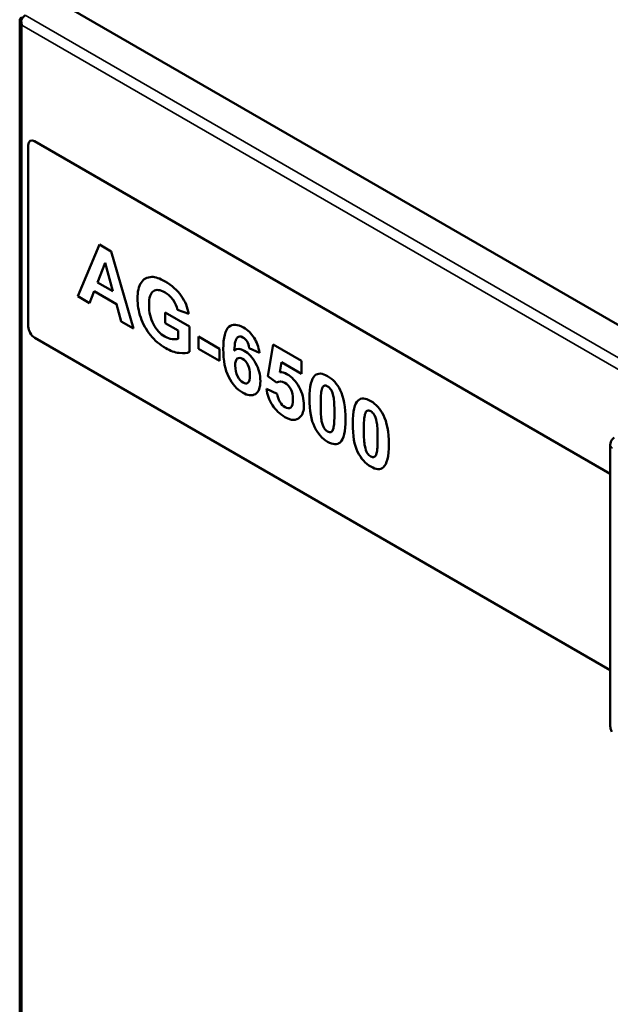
# Model space of a CAD drawing. Header units: inches. Extents: x 0 to 136, y 2 to 86.
# Tile 66 of 74: x 96 to 105, y 58 to 74. Entities that reach past the tile are written whole.
import ezdxf

# ---------------------------------------------------------------- set-up
doc = ezdxf.new("R2010")
doc.units = ezdxf.units.IN
doc.header["$LTSCALE"] = 4
doc.header["$MEASUREMENT"] = 0
doc.layers.add('Visible (ANSI)', color=7, linetype='Continuous', lineweight=50)
doc.layers.add('Visible Narrow (ANSI)', color=7, linetype='Continuous', lineweight=35)

msp = doc.modelspace()

# ---------------------------------------------------------------- linework, layer by layer
at = {"layer": 'Visible (ANSI)'}
for p, q in [((113.2351, 64.2139), (96.0985, 74.1077)), ((95.5628, 73.7713), (95.5628, 34.3755)), ((95.5852, 73.7655), (95.5634, 73.7641)), ((95.5958, 73.693), (95.596, 73.693)), ((95.6954, 71.7951), (95.6954, 68.9272)), ((95.7263, 71.8627), (95.7256, 71.8623)), ((104.9033, 66.5975), (95.7962, 71.8555)), ((96.4778, 69.4048), (96.8201, 70.2219)), ((96.8201, 70.2219), (97.0077, 70.1136)), ((97.0077, 70.1136), (97.3596, 68.8957)), ((96.9118, 69.9322), (96.7931, 69.6242)), ((96.9125, 69.9327), (96.9118, 69.9322)), ((97.0329, 69.4858), (96.9118, 69.9322)), ((96.7931, 69.6242), (97.0329, 69.4858)), ((96.7386, 69.4848), (96.6661, 69.2962)), ((96.7393, 69.4852), (96.7386, 69.4848)), ((97.0898, 69.282), (96.7386, 69.4848)), ((97.0336, 69.4862), (97.0329, 69.4858)), ((97.6811, 69.4897), (97.6804, 69.4893)), ((96.4785, 69.4052), (96.4778, 69.4048)), ((96.6661, 69.2962), (96.4778, 69.4048)), ((97.0906, 69.2824), (97.0898, 69.282)), ((97.1666, 69.0072), (97.0898, 69.282)), ((97.8625, 69.1494), (98.2449, 68.9286)), ((97.8625, 68.9785), (97.8625, 69.1494)), ((98.058, 69.1889), (98.0573, 69.1885)), ((98.2335, 69.1248), (98.0573, 69.1885)), ((97.1673, 69.0076), (97.1666, 69.0072)), ((97.3596, 68.8957), (97.1666, 69.0072)), ((97.8632, 68.9789), (97.8625, 68.9785)), ((98.0657, 68.8611), (97.8625, 68.9785)), ((98.0664, 68.8616), (98.0657, 68.8611)), ((98.0657, 68.7324), (98.0657, 68.8611)), ((98.2449, 68.9286), (98.2449, 68.5244)), ((95.7971, 68.749), (104.9033, 63.4915)), ((98.0664, 68.7328), (98.0657, 68.7324)), ((98.3882, 68.767), (98.7191, 68.576)), ((98.3882, 68.5725), (98.3882, 68.767)), ((99.015, 68.7618), (99.0143, 68.7614)), ((98.3889, 68.5729), (98.3882, 68.5725)), ((98.7191, 68.3815), (98.3882, 68.5725)), ((98.7191, 68.576), (98.7191, 68.3815)), ((98.9554, 68.5483), (98.9546, 68.5479)), ((99.1885, 68.5861), (99.1878, 68.5857)), ((99.3509, 68.5123), (99.1878, 68.5857)), ((99.4857, 68.141), (99.5721, 68.6419)), ((99.5721, 68.6419), (100.0174, 68.3848)), ((99.0091, 68.423), (99.0084, 68.4226)), ((99.6997, 68.3635), (99.6734, 68.2064)), ((99.7004, 68.3639), (99.6997, 68.3635)), ((100.0174, 68.1801), (99.6997, 68.3635)), ((100.0174, 68.3848), (100.0174, 68.1801)), ((99.1651, 68.032), (99.1644, 68.0316)), ((99.4864, 68.1414), (99.4857, 68.141)), ((99.6224, 68.0392), (99.4857, 68.141)), ((99.6328, 68.0458), (99.6321, 68.0454)), ((99.4654, 67.9409), (99.6332, 67.8641)), ((100.3715, 67.9874), (100.3708, 67.987)), ((99.8393, 67.6428), (99.8386, 67.6424)), ((101.0543, 67.5932), (101.0536, 67.5928)), ((100.4907, 67.2605), (100.49, 67.2601)), ((104.9033, 62.6064), (104.9033, 67.054)), ((101.1735, 66.8663), (101.1728, 66.8659))]:
    msp.add_line(p, q, dxfattribs=at)
for centre, major_axis, ratio, start_param, end_param in [((95.6762, 73.7713), (-0.1134, 0), 0.5773503, 5.4977871, 6.3937721), ((95.6484, 73.7552), (-0.0567, -0.0982), 0.5773503, 3.9269908, 4.8229758), ((95.6762, 73.739), (0.0802, -0.1389), 0.5773503, 4.7089408, 4.7107127), ((95.6763, 73.7391), (-0.0802, 0.1389), 0.5773503, 1.5673482, 1.56912), ((95.6762, 73.7392), (-0.1134, 0), 0.5773503, 0.7837218, 0.7853982), ((95.6762, 73.7392), (0.0567, 0.0982), 0.5773503, 2.3545182, 2.3561945), ((33.9607, 149.1197), (64.1471, -80.3652), 0.0344471, 6.2477697, 6.2700096), ((169.4252, -280.9629), (70.4092, -349.7226), 0.0086362, 3.1468593, 3.1746953), ((-52.1892, -29.7942), (151.4543, 98.5461), 0.053755, 6.2576853, 6.2827653), ((45.5445, 114.6042), (52.7321, -46.0548), 0.0389041, 6.2250548, 6.2686458), ((130.7438, -42.8204), (31.7224, -111.2485), 0.021934, 3.1189501, 3.1497015), ((229.5763, 102.0968), (130.0954, 34.24), 0.0653001, 3.1318792, 3.1626924), ((117.7234, 0.6902), (17.3448, -67.3), 0.0207043, 3.1435404, 3.1788229), ((118.4061, 0.296), (17.3448, -67.3), 0.0207043, 3.1435404, 3.1788229), ((83.202, 134.4592), (17.2803, -67.2023), 0.0207156, 0.0019707, 0.0372719), ((83.8847, 134.0651), (17.2803, -67.2023), 0.0207156, 0.0019707, 0.0372719)]:
    msp.add_ellipse(centre, major_axis=major_axis, ratio=ratio, start_param=start_param, end_param=end_param, dxfattribs=at)
for points in [[(95.5634, 73.7641), (95.5663, 73.7388), (95.5777, 73.7143), (95.5957, 73.6932)], [(95.5857, 73.7769), (95.5837, 73.7488), (95.5866, 73.7195), (95.5958, 73.6933)], [(95.5958, 73.6933), (95.5958, 73.6933), (95.5957, 73.6932), (95.5957, 73.6932)], [(95.7962, 71.8555), (95.7405, 71.8876), (95.6954, 71.8606), (95.6954, 71.7951)], [(97.4807, 69.6184), (97.519, 69.6783), (97.5752, 69.7089), (97.6491, 69.7101)], [(98.0573, 69.1885), (98.0449, 69.2455), (98.0216, 69.2983), (97.9875, 69.3469)], [(97.6287, 68.7898), (97.5604, 68.8738), (97.509, 68.9671), (97.4747, 69.0698)], [(95.6954, 68.9272), (95.6954, 68.8612), (95.7409, 68.7814), (95.7971, 68.749)], [(99.1878, 68.5857), (99.1838, 68.6267), (99.1734, 68.6613), (99.1567, 68.6895)], [(99.1686, 68.3209), (99.1463, 68.3645), (99.1183, 68.396), (99.0847, 68.4154)], [(100.5239, 67.8146), (100.5135, 67.8651), (100.5005, 67.9024), (100.4847, 67.9266)], [(99.6332, 67.8641), (99.638, 67.8175), (99.6522, 67.7746), (99.6758, 67.7354)], [(100.3369, 67.4318), (100.3473, 67.3813), (100.3604, 67.3441), (100.3762, 67.3202)], [(101.2067, 67.4204), (101.1963, 67.471), (101.1832, 67.5083), (101.1674, 67.5324)], [(101.0197, 67.0377), (101.03, 66.9871), (101.0431, 66.9499), (101.0589, 66.9261)]]:
    msp.add_open_spline(points, degree=3, dxfattribs=at)
for points, knots in [([(97.4747, 69.0698), (97.4403, 69.1725), (97.4231, 69.2725), (97.4231, 69.3699), (97.4231, 69.4755), (97.4423, 69.5584), (97.4807, 69.6184)], [4, 4, 4, 4, 5, 5, 5, 6, 6, 6, 6]), ([(97.6491, 69.7101), (97.7055, 69.7112), (97.7756, 69.6876), (97.8595, 69.6391), (97.9686, 69.5761), (98.0538, 69.5005), (98.1152, 69.4123), (98.1765, 69.324), (98.216, 69.2282), (98.2335, 69.1248)], [7, 7, 7, 7, 8, 8, 8, 9, 9, 9, 10, 10, 10, 10]), ([(97.6746, 69.4856), (97.6288, 69.4553), (97.606, 69.3843), (97.606, 69.2726), (97.606, 69.1522), (97.6291, 69.0485), (97.6755, 68.9615)], [14, 14, 14, 14, 15, 15, 15, 16, 16, 16, 16]), ([(97.9875, 69.3469), (97.9533, 69.3954), (97.9107, 69.4345), (97.8595, 69.464), (97.782, 69.5088), (97.7203, 69.516), (97.6746, 69.4856)], [12, 12, 12, 12, 13, 13, 13, 14, 14, 14, 14]), ([(97.6755, 68.9615), (97.7218, 68.8745), (97.7826, 68.8093), (97.8577, 68.766), (97.8949, 68.7445), (97.9321, 68.7314), (97.9695, 68.7267)], [16, 16, 16, 16, 17, 17, 17, 18, 18, 18, 18]), ([(98.8695, 68.9196), (98.9291, 68.9674), (99.0064, 68.9638), (99.1015, 68.9089), (99.1682, 68.8704), (99.2235, 68.8169), (99.2673, 68.7485)], [4, 4, 4, 4, 5, 5, 5, 6, 6, 6, 6]), ([(98.8659, 68.1282), (98.8088, 68.2407), (98.7802, 68.3877), (98.7802, 68.569), (98.7802, 68.755), (98.81, 68.8719), (98.8695, 68.9196)], [2, 2, 2, 2, 3, 3, 3, 4, 4, 4, 4]), ([(98.0834, 68.508), (98.0129, 68.5171), (97.9414, 68.5425), (97.8691, 68.5843), (97.7772, 68.6374), (97.6971, 68.7059), (97.6287, 68.7898)], [1, 1, 1, 1, 2, 2, 2, 3, 3, 3, 3]), ([(99.1567, 68.6895), (99.1399, 68.7176), (99.1181, 68.7394), (99.0913, 68.7549), (99.0557, 68.7754), (99.0257, 68.7743), (99.0011, 68.7516)], [9, 9, 9, 9, 10, 10, 10, 11, 11, 11, 11]), ([(98.9546, 68.5479), (98.9966, 68.5809), (99.0488, 68.5794), (99.1111, 68.5434), (99.1814, 68.5028), (99.2417, 68.4371), (99.2918, 68.3464)], [12, 12, 12, 12, 13, 13, 13, 14, 14, 14, 14]), ([(99.0026, 68.4189), (98.9802, 68.4025), (98.969, 68.3657), (98.969, 68.3085), (98.969, 68.2452), (98.9816, 68.1892), (99.0068, 68.1403), (99.032, 68.0913), (99.0607, 68.0575), (99.0931, 68.0389), (99.1243, 68.0209), (99.1503, 68.0199), (99.171, 68.0361)], [1, 1, 1, 1, 2, 2, 2, 3, 3, 3, 4, 4, 4, 5, 5, 5, 5]), ([(99.2918, 68.3464), (99.342, 68.2556), (99.3671, 68.1613), (99.3671, 68.0634), (99.3671, 67.9596), (99.3407, 67.8915), (99.2879, 67.8593)], [14, 14, 14, 14, 15, 15, 15, 16, 16, 16, 16]), ([(99.171, 68.0361), (99.1918, 68.0522), (99.2022, 68.0924), (99.2022, 68.1565), (99.2022, 68.2225), (99.191, 68.2773), (99.1686, 68.3209)], [5, 5, 5, 5, 6, 6, 6, 7, 7, 7, 7]), ([(99.6734, 68.2064), (99.7109, 68.2064), (99.7493, 68.1951), (99.7884, 68.1724), (99.8632, 68.1293), (99.9265, 68.0613), (99.9785, 67.9686)], [17.0000006, 17.0000006, 17.0000006, 17.0000006, 18, 18, 18, 19, 19, 19, 19]), ([(100.2314, 68.1527), (100.279, 68.1945), (100.3453, 68.1908), (100.4304, 68.1416), (100.5155, 68.0925), (100.5821, 68.019), (100.63, 67.9212)], [4, 4, 4, 4, 5, 5, 5, 6, 6, 6, 6]), ([(99.2879, 67.8593), (99.2352, 67.8269), (99.1674, 67.8347), (99.0847, 67.8824), (98.996, 67.9337), (98.9231, 68.0156), (98.8659, 68.1282)], [0, 0, 0, 0, 1, 1, 1, 2, 2, 2, 2]), ([(99.8469, 67.9369), (99.8227, 67.982), (99.7912, 68.0158), (99.7525, 68.0382), (99.7041, 68.0661), (99.6608, 68.0664), (99.6224, 68.0392)], [9, 9, 9, 9, 10, 10, 10, 11, 11, 11, 11]), ([(100.2236, 67.3388), (100.1713, 67.4449), (100.1451, 67.5953), (100.1451, 67.79), (100.1451, 67.9811), (100.1739, 68.102), (100.2314, 68.1527)], [2, 2, 2, 2, 3, 3, 3, 4, 4, 4, 4]), ([(99.8466, 67.6478), (99.871, 67.6667), (99.8832, 67.7094), (99.8832, 67.7758), (99.8832, 67.8381), (99.8711, 67.8918), (99.8469, 67.9369)], [7, 7, 7, 7, 8, 8, 8, 9, 9, 9, 9]), ([(99.9785, 67.9686), (100.0304, 67.8759), (100.0564, 67.7794), (100.0564, 67.6793), (100.0564, 67.5958), (100.0354, 67.5334), (99.9934, 67.4921)], [19, 19, 19, 19, 20, 20, 20, 21, 21, 21, 21]), ([(100.3387, 67.9302), (100.3271, 67.8866), (100.3213, 67.8053), (100.3213, 67.6862), (100.3213, 67.5672), (100.3265, 67.4824), (100.3369, 67.4318)], [3, 3, 3, 3, 4, 4, 4, 5, 5, 5, 5]), ([(100.4847, 67.9266), (100.4689, 67.9507), (100.4508, 67.9686), (100.4304, 67.9804), (100.41, 67.9921), (100.3919, 67.9951), (100.3759, 67.9894)], [0, 0, 0, 0, 1, 1, 1, 2, 2, 2, 2]), ([(100.63, 67.9212), (100.6872, 67.8051), (100.7158, 67.6509), (100.7158, 67.4585), (100.7158, 67.2665), (100.687, 67.1452), (100.6294, 67.0944)], [6, 6, 6, 6, 7, 7, 7, 8, 8, 8, 8]), ([(99.6758, 67.7354), (99.6993, 67.6961), (99.7265, 67.6676), (99.7573, 67.6499), (99.7924, 67.6296), (99.8222, 67.6289), (99.8466, 67.6478)], [5, 5, 5, 5, 6, 6, 6, 7, 7, 7, 7]), ([(100.5221, 67.3169), (100.5337, 67.3601), (100.5395, 67.4412), (100.5395, 67.5602), (100.5395, 67.6793), (100.5343, 67.7641), (100.5239, 67.8146)], [9, 9, 9, 9, 10, 10, 10, 11, 11, 11, 11]), ([(100.9064, 66.9446), (100.854, 67.0507), (100.8278, 67.2011), (100.8278, 67.3959), (100.8278, 67.5869), (100.8566, 67.7078), (100.9142, 67.7585)], [2, 2, 2, 2, 3, 3, 3, 4, 4, 4, 4]), ([(100.9142, 67.7585), (100.9617, 67.8003), (101.0281, 67.7966), (101.1132, 67.7475), (101.1983, 67.6983), (101.2648, 67.6248), (101.3128, 67.527)], [4, 4, 4, 4, 5, 5, 5, 6, 6, 6, 6]), ([(99.9934, 67.4921), (99.9363, 67.4355), (99.857, 67.4366), (99.7555, 67.4952), (99.6743, 67.542), (99.6082, 67.6053), (99.5571, 67.6852)], [0, 0, 0, 0, 1, 1, 1, 2, 2, 2, 2]), ([(101.1674, 67.5324), (101.1516, 67.5565), (101.1335, 67.5744), (101.1132, 67.5862), (101.0928, 67.598), (101.0746, 67.601), (101.0586, 67.5952)], [0, 0, 0, 0, 1, 1, 1, 2, 2, 2, 2]), ([(101.0215, 67.536), (101.0099, 67.4924), (101.0041, 67.4111), (101.0041, 67.292), (101.0041, 67.173), (101.0093, 67.0882), (101.0197, 67.0377)], [3, 3, 3, 3, 4, 4, 4, 5, 5, 5, 5]), ([(101.2049, 66.9228), (101.2165, 66.9659), (101.2223, 67.047), (101.2223, 67.1661), (101.2223, 67.2851), (101.2171, 67.3699), (101.2067, 67.4204)], [9, 9, 9, 9, 10, 10, 10, 11, 11, 11, 11]), ([(101.3128, 67.527), (101.3699, 67.411), (101.3985, 67.2567), (101.3985, 67.0643), (101.3985, 66.8724), (101.3697, 66.751), (101.3122, 66.7002)], [6, 6, 6, 6, 7, 7, 7, 8, 8, 8, 8]), ([(100.6294, 67.0944), (100.5819, 67.0527), (100.5155, 67.0564), (100.4304, 67.1055), (100.3449, 67.1549), (100.276, 67.2326), (100.2236, 67.3388)], [0, 0, 0, 0, 1, 1, 1, 2, 2, 2, 2]), ([(100.3762, 67.3202), (100.392, 67.2963), (100.41, 67.2785), (100.4304, 67.2668), (100.4508, 67.255), (100.469, 67.252), (100.485, 67.2578)], [6, 6, 6, 6, 7, 7, 7, 8, 8, 8, 8]), ([(104.9033, 67.054), (104.9033, 67.0706), (104.9061, 67.0875), (104.9171, 67.1184), (104.9253, 67.1328), (104.9438, 67.1547), (104.9533, 67.1632), (104.9638, 67.1701)], [0, 0, 0, 0, 0.12881789, 0.12881789, 0.25288355, 0.25288355, 0.34943945, 0.34943945, 0.34943945, 0.34943945]), ([(101.3122, 66.7002), (101.2646, 66.6585), (101.1983, 66.6622), (101.1132, 66.7113), (101.0276, 66.7607), (100.9587, 66.8384), (100.9064, 66.9446)], [0, 0, 0, 0, 1, 1, 1, 2, 2, 2, 2]), ([(101.0589, 66.9261), (101.0747, 66.9022), (101.0928, 66.8843), (101.1132, 66.8726), (101.1335, 66.8608), (101.1517, 66.8578), (101.1677, 66.8636)], [6, 6, 6, 6, 7, 7, 7, 8, 8, 8, 8]), ([(104.9273, 62.5199), (104.9184, 62.5352), (104.9117, 62.5519), (104.9048, 62.5812), (104.9033, 62.5938), (104.9033, 62.6064)], [0, 0, 0, 0, 0.13451878, 0.13451878, 0.23128025, 0.23128025, 0.23128025, 0.23128025])]:
    msp.add_open_spline(points, degree=3, knots=knots, dxfattribs=at)
at = {"layer": 'Visible Narrow (ANSI)'}
for p, q in [((95.6484, 73.8478), (112.785, 63.954)), ((112.677, 63.8312), (95.596, 73.6929)), ((95.596, 73.6929), (95.596, 34.3613)), ((95.7969, 71.8559), (95.7962, 71.8555)), ((95.7969, 71.8559), (104.9033, 66.5983)), ((96.8205, 70.2217), (96.4785, 69.4052)), ((96.9125, 69.9327), (97.0336, 69.4862)), ((97.4814, 69.6188), (97.4807, 69.6184)), ((96.7393, 69.4852), (97.0906, 69.2824)), ((96.4785, 69.4052), (96.6663, 69.2968)), ((97.0906, 69.2824), (97.1673, 69.0076)), ((97.9882, 69.3473), (97.9875, 69.3469)), ((97.8632, 69.149), (97.8632, 68.9789)), ((98.058, 69.1889), (98.2334, 69.1256)), ((97.1673, 69.0076), (97.3593, 68.8967)), ((97.4754, 69.0702), (97.4747, 69.0698)), ((97.8632, 68.9789), (98.0664, 68.8616)), ((98.0664, 68.8616), (98.0664, 68.7328)), ((98.8702, 68.92), (98.8695, 68.9196)), ((97.6294, 68.7903), (97.6287, 68.7898)), ((98.3889, 68.7666), (98.3889, 68.5729)), ((99.1574, 68.6899), (99.1567, 68.6895)), ((98.0841, 68.5084), (98.0834, 68.508)), ((98.3889, 68.5729), (98.7191, 68.3823)), ((99.1885, 68.5861), (99.3508, 68.5131)), ((99.5726, 68.6416), (99.4864, 68.1414)), ((99.0854, 68.4158), (99.0847, 68.4154)), ((99.7004, 68.3639), (100.0174, 68.1809)), ((99.1694, 68.3213), (99.1686, 68.3209)), ((98.8666, 68.1286), (98.8659, 68.1282)), ((99.1717, 68.0365), (99.171, 68.0361)), ((99.4864, 68.1414), (99.6231, 68.0397)), ((100.2321, 68.1531), (100.2314, 68.1527)), ((99.8476, 67.9374), (99.8469, 67.9369)), ((100.3766, 67.9898), (100.3759, 67.9894)), ((100.4854, 67.927), (100.4847, 67.9266)), ((100.5246, 67.815), (100.5239, 67.8146)), ((100.9149, 67.7589), (100.9142, 67.7585)), ((99.5578, 67.6856), (99.5571, 67.6852)), ((99.8473, 67.6482), (99.8466, 67.6478)), ((101.0593, 67.5956), (101.0586, 67.5952)), ((101.1681, 67.5328), (101.1674, 67.5324)), ((101.2074, 67.4208), (101.2067, 67.4204)), ((100.2243, 67.3392), (100.2236, 67.3388)), ((100.5228, 67.3173), (100.5221, 67.3169)), ((100.9071, 66.945), (100.9064, 66.9446)), ((101.2056, 66.9232), (101.2049, 66.9228))]:
    msp.add_line(p, q, dxfattribs=at)
for centre, major_axis, ratio, start_param, end_param in [((45.5452, 114.6046), (52.7321, -46.0548), 0.0389041, 6.2250548, 6.2683702), ((130.7445, -42.82), (31.7224, -111.2485), 0.021934, 3.1189501, 3.1470958), ((229.577, 102.0972), (130.0954, 34.24), 0.0653001, 3.1319665, 3.1626924), ((117.7241, 0.6906), (17.3448, -67.3), 0.0207043, 3.1435404, 3.1473531), ((118.4068, 0.2964), (17.3448, -67.3), 0.0207043, 3.1435404, 3.1473531), ((83.2027, 134.4597), (17.2803, -67.2023), 0.0207156, 0.0057758, 0.0372719), ((105.0214, 67.054), (-0.1181, 0), 0.5773503, 0.0000012, 0.7853982), ((83.8854, 134.0655), (17.2803, -67.2023), 0.0207156, 0.0057758, 0.0372719)]:
    msp.add_ellipse(centre, major_axis=major_axis, ratio=ratio, start_param=start_param, end_param=end_param, dxfattribs=at)
for points, knots in [([(95.7263, 71.8627), (95.7353, 71.8679), (95.746, 71.8702), (95.7639, 71.8687), (95.7702, 71.8673), (95.7833, 71.8629), (95.7901, 71.8598), (95.7969, 71.8559)], [0.29371808, 0.29371808, 0.29371808, 0.29371808, 0.43231279, 0.43231279, 0.50362723, 0.50362723, 0.57703338, 0.57703338, 0.57703338, 0.57703338]), ([(97.4814, 69.6188), (97.4526, 69.5738), (97.4356, 69.5175), (97.4229, 69.406), (97.4209, 69.3409), (97.4385, 69.2006), (97.4533, 69.1362), (97.4754, 69.0702)], [0, 0, 0, 0, 0.6524023, 0.6524023, 1.117719, 1.117719, 1.4953518, 1.4953518, 1.4953518, 1.4953518]), ([(97.6811, 69.4897), (97.7001, 69.5006), (97.7217, 69.5056), (97.7744, 69.5027), (97.8045, 69.493), (97.8627, 69.4643), (97.894, 69.4452), (97.9476, 69.3981), (97.969, 69.3746), (97.9882, 69.3473)], [0.0303763, 0.0303763, 0.0303763, 0.0303763, 0.3206924, 0.3206924, 0.6534916, 0.6534916, 0.9491122, 0.9491122, 1.171205, 1.171205, 1.171205, 1.171205]), ([(97.9882, 69.3473), (98.0051, 69.3233), (98.0195, 69.298), (98.0434, 69.2438), (98.0521, 69.2162), (98.058, 69.1889)], [0, 0, 0, 0, 0.22512687, 0.22512687, 0.45673985, 0.45673985, 0.45673985, 0.45673985]), ([(97.4754, 69.0702), (97.4921, 69.0203), (97.5133, 68.9711), (97.5659, 68.8756), (97.596, 68.8314), (97.6294, 68.7903)], [0, 0, 0, 0, 0.41692122, 0.41692122, 0.83109048, 0.83109048, 0.83109048, 0.83109048]), ([(98.8702, 68.92), (98.8477, 68.902), (98.8311, 68.8754), (98.7972, 68.7913), (98.7873, 68.7224), (98.7802, 68.6027), (98.7765, 68.4836), (98.8023, 68.3194), (98.8113, 68.2773), (98.835, 68.1996), (98.8489, 68.1635), (98.8666, 68.1286)], [0, 0, 0, 0, 0.3777833, 0.3777833, 1.0348342, 1.0348342, 1.5387278, 1.5387278, 1.7030478, 1.7030478, 1.8437795, 1.8437795, 1.8437795, 1.8437795]), ([(97.6294, 68.7903), (97.6775, 68.7312), (97.7296, 68.682), (97.8287, 68.6078), (97.8825, 68.5738), (97.9914, 68.5271), (98.0385, 68.5143), (98.0841, 68.5084)], [0, 0, 0, 0, 0.5947989, 0.5947989, 1.0798919, 1.0798919, 1.4703953, 1.4703953, 1.4703953, 1.4703953]), ([(99.015, 68.7618), (99.0222, 68.766), (99.0301, 68.7687), (99.0508, 68.7708), (99.0637, 68.7685), (99.0896, 68.7575), (99.1019, 68.7498), (99.1207, 68.7351), (99.129, 68.7274), (99.1444, 68.7097), (99.1512, 68.7002), (99.1574, 68.6899)], [0.07217578, 0.07217578, 0.07217578, 0.07217578, 0.18205174, 0.18205174, 0.33114773, 0.33114773, 0.46429159, 0.46429159, 0.57568501, 0.57568501, 0.6840997, 0.6840997, 0.6840997, 0.6840997]), ([(99.1574, 68.6899), (99.1648, 68.6774), (99.1706, 68.6644), (99.1826, 68.6292), (99.1865, 68.6067), (99.1885, 68.5861)], [0, 0, 0, 0, 0.11055418, 0.11055418, 0.29389853, 0.29389853, 0.29389853, 0.29389853]), ([(99.0854, 68.4158), (99.0998, 68.4075), (99.1138, 68.3966), (99.1351, 68.3741), (99.1426, 68.3648), (99.1568, 68.3441), (99.1634, 68.3329), (99.1694, 68.3213)], [0, 0, 0, 0, 0.15496463, 0.15496463, 0.24859832, 0.24859832, 0.34771753, 0.34771753, 0.34771753, 0.34771753]), ([(99.1694, 68.3213), (99.1782, 68.3041), (99.1847, 68.2863), (99.1974, 68.2396), (99.201, 68.21), (99.2032, 68.1636), (99.2042, 68.1218), (99.1948, 68.076), (99.1915, 68.0652), (99.183, 68.0482), (99.178, 68.0414), (99.1717, 68.0365)], [0, 0, 0, 0, 0.1478057, 0.1478057, 0.39226271, 0.39226271, 0.57019057, 0.57019057, 0.62826256, 0.62826256, 0.6784631, 0.6784631, 0.6784631, 0.6784631]), ([(98.8666, 68.1286), (98.8911, 68.0803), (98.9199, 68.035), (98.9843, 67.9585), (99.0168, 67.9288), (99.082, 67.883), (99.1221, 67.8605), (99.1861, 67.8417), (99.2089, 67.8388), (99.2506, 67.8424), (99.2688, 67.8482), (99.2853, 67.8577)], [0, 0, 0, 0, 0.4135808, 0.4135808, 0.78454, 0.78454, 1.1201911, 1.1201911, 1.3222454, 1.3222454, 1.5121336, 1.5121336, 1.5121336, 1.5121336]), ([(99.6328, 68.0458), (99.648, 68.0546), (99.6652, 68.06), (99.7031, 68.0596), (99.7227, 68.0544), (99.7586, 68.0362), (99.7756, 68.0252), (99.8029, 68.0002), (99.8129, 67.9893), (99.8317, 67.9646), (99.8401, 67.9513), (99.8476, 67.9374)], [0.05065651, 0.05065651, 0.05065651, 0.05065651, 0.28281764, 0.28281764, 0.50575768, 0.50575768, 0.67015206, 0.67015206, 0.77382318, 0.77382318, 0.87941388, 0.87941388, 0.87941388, 0.87941388]), ([(100.2321, 68.1531), (100.21, 68.1336), (100.1939, 68.1054), (100.1602, 68.0147), (100.1508, 67.9386), (100.1444, 67.7992), (100.1436, 67.6796), (100.1661, 67.5235), (100.1743, 67.4816), (100.1956, 67.4068), (100.208, 67.3722), (100.2243, 67.3392)], [0, 0, 0, 0, 0.3836379, 0.3836379, 1.0912396, 1.0912396, 1.7258117, 1.7258117, 1.9418253, 1.9418253, 2.1181467, 2.1181467, 2.1181467, 2.1181467]), ([(99.8476, 67.9374), (99.8576, 67.9187), (99.865, 67.8996), (99.8784, 67.8524), (99.882, 67.8246), (99.884, 67.7849), (99.8857, 67.7404), (99.874, 67.6905), (99.8702, 67.6794), (99.8602, 67.6611), (99.8544, 67.6537), (99.8473, 67.6482)], [0, 0, 0, 0, 0.16105275, 0.16105275, 0.39545021, 0.39545021, 0.52155937, 0.52155937, 0.5614674, 0.5614674, 0.59754343, 0.59754343, 0.59754343, 0.59754343]), ([(100.3766, 67.9898), (100.3855, 67.993), (100.3955, 67.9936), (100.4192, 67.988), (100.4308, 67.9814), (100.4473, 67.9703), (100.4555, 67.9633), (100.4714, 67.9466), (100.4787, 67.9372), (100.4854, 67.927)], [0, 0, 0, 0, 0.12419943, 0.12419943, 0.26654757, 0.26654757, 0.41785644, 0.41785644, 0.5712744, 0.5712744, 0.5712744, 0.5712744]), ([(100.4854, 67.927), (100.4914, 67.9178), (100.4965, 67.9075), (100.5111, 67.8726), (100.5188, 67.8432), (100.5246, 67.815)], [0, 0, 0, 0, 0.08417141, 0.08417141, 0.2931622, 0.2931622, 0.2931622, 0.2931622]), ([(100.5246, 67.815), (100.5319, 67.7796), (100.5355, 67.7329), (100.5417, 67.6056), (100.5441, 67.3965), (100.5228, 67.3173)], [0, 0, 0, 0, 0.30178409, 0.30178409, 0.94781642, 0.94781642, 0.94781642, 0.94781642]), ([(100.9149, 67.7589), (100.8928, 67.7395), (100.8767, 67.7112), (100.8429, 67.6205), (100.8336, 67.5444), (100.8271, 67.405), (100.8264, 67.2854), (100.8489, 67.1293), (100.857, 67.0874), (100.8784, 67.0126), (100.8908, 66.978), (100.9071, 66.945)], [0, 0, 0, 0, 0.3836379, 0.3836379, 1.0912396, 1.0912396, 1.7258117, 1.7258117, 1.9418253, 1.9418253, 2.1181467, 2.1181467, 2.1181467, 2.1181467]), ([(99.5578, 67.6856), (99.5837, 67.6452), (99.6129, 67.6097), (99.6918, 67.534), (99.7374, 67.5058), (99.8058, 67.4682), (99.8453, 67.4538), (99.9041, 67.4497), (99.9244, 67.4524), (99.9501, 67.4619), (99.9568, 67.465), (99.9633, 67.4687)], [0, 0, 0, 0, 0.3663289, 0.3663289, 0.8957709, 0.8957709, 1.6525241, 1.6525241, 2.1036198, 2.1036198, 2.2753724, 2.2753724, 2.2753724, 2.2753724]), ([(101.0593, 67.5956), (101.0683, 67.5988), (101.0782, 67.5994), (101.1019, 67.5938), (101.1136, 67.5872), (101.1301, 67.5761), (101.1383, 67.5691), (101.1541, 67.5524), (101.1614, 67.543), (101.1681, 67.5328)], [0, 0, 0, 0, 0.12419943, 0.12419943, 0.26654757, 0.26654757, 0.41785644, 0.41785644, 0.5712744, 0.5712744, 0.5712744, 0.5712744]), ([(101.1681, 67.5328), (101.1742, 67.5236), (101.1792, 67.5133), (101.1939, 67.4784), (101.2016, 67.4491), (101.2074, 67.4208)], [0, 0, 0, 0, 0.08417141, 0.08417141, 0.2931622, 0.2931622, 0.2931622, 0.2931622]), ([(101.2074, 67.4208), (101.2147, 67.3854), (101.2183, 67.3388), (101.2244, 67.2114), (101.2268, 67.0023), (101.2056, 66.9232)], [0, 0, 0, 0, 0.30178409, 0.30178409, 0.94781642, 0.94781642, 0.94781642, 0.94781642]), ([(100.2243, 67.3392), (100.2461, 67.295), (100.2719, 67.2534), (100.3303, 67.1824), (100.3602, 67.1544), (100.424, 67.108), (100.4638, 67.0856), (100.527, 67.0666), (100.5509, 67.0641), (100.5867, 67.0698), (100.5993, 67.0743), (100.6108, 67.0809)], [0, 0, 0, 0, 0.3768974, 0.3768974, 0.7192753, 0.7192753, 1.0704642, 1.0704642, 1.3060668, 1.3060668, 1.4539863, 1.4539863, 1.4539863, 1.4539863]), ([(100.9071, 66.945), (100.9289, 66.9008), (100.9546, 66.8593), (101.0131, 66.7882), (101.043, 66.7602), (101.1068, 66.7138), (101.1466, 66.6915), (101.2098, 66.6724), (101.2336, 66.6699), (101.2694, 66.6756), (101.282, 66.6802), (101.2935, 66.6867)], [0, 0, 0, 0, 0.3768974, 0.3768974, 0.7192753, 0.7192753, 1.0704642, 1.0704642, 1.3060668, 1.3060668, 1.4539863, 1.4539863, 1.4539863, 1.4539863])]:
    msp.add_open_spline(points, degree=3, knots=knots, dxfattribs=at)
for points in [[(97.548, 69.6843), (97.5214, 69.6688), (97.4993, 69.6468), (97.4814, 69.6188)], [(98.8899, 68.9336), (98.8831, 68.9296), (98.8765, 68.9251), (98.8702, 68.92)], [(98.969, 68.5577), (98.9643, 68.5549), (98.9597, 68.5518), (98.9554, 68.5483)], [(99.1717, 68.0365), (99.1696, 68.0349), (99.1674, 68.0334), (99.1651, 68.032)], [(100.2508, 68.1666), (100.2442, 68.1628), (100.238, 68.1583), (100.2321, 68.1531)], [(100.9336, 67.7725), (100.927, 67.7686), (100.9207, 67.7641), (100.9149, 67.7589)], [(99.8473, 67.6482), (99.8447, 67.6462), (99.8421, 67.6444), (99.8393, 67.6428)]]:
    msp.add_open_spline(points, degree=3, dxfattribs=at)

doc.saveas('drawing.dxf')
